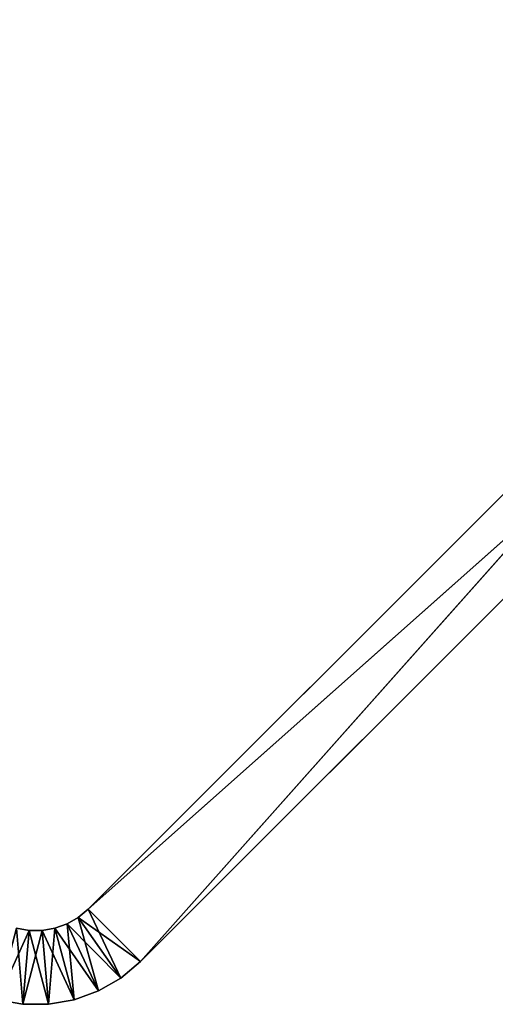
# Model space of a CAD drawing. Extents: x 0 to 13.4, y 0.1 to 1.5.
# Tile 16 of 27: x 1.039 to 1.681, y 0.084 to 1.414. Entities that reach past the tile are written whole.
import ezdxf

# ---------------------------------------------------------------- set-up
doc = ezdxf.new("R2010")
doc.units = 0
doc.header["$LTSCALE"] = 2.54
doc.layers.get('0').update_dxf_attribs({"color": 13, "linetype": 'CONTINUOUS'})

# ---------------------------------------------------------------- blocks, each defined once
blk = doc.blocks.new('MYDELNICZKA_VIW_STL')
at = {"color": 0}
for p, q in [((2.3335, 1.4142, 8.5), (1.1314, 0.2121, 8.5)), ((1.1314, 0.2121), (2.3335, 1.4142)), ((2.3335, 1.4142, 8.5), (1.1314, 0.2121, 8.5)), ((2.3335, 1.4142, 8.5), (1.1314, 0.2121)), ((2.3335, 1.4142, 8.5), (1.1314, 0.2121)), ((1.1314, 0.2121), (2.3335, 1.4142)), ((2.3335, 1.4142), (1.2021, 0.1414)), ((2.3335, 1.4142), (1.2021, 0.1414)), ((1.1314, 0.2121, 8.5), (2.4042, 1.3435, 8.5)), ((1.1314, 0.2121, 8.5), (2.4042, 1.3435, 8.5)), ((1.2021, 0.1414, 8.5), (2.4042, 1.3435, 8.5)), ((2.4042, 1.3435), (1.2021, 0.1414)), ((1.2021, 0.1414, 8.5), (2.4042, 1.3435, 8.5)), ((1.2021, 0.1414, 8.5), (2.4042, 1.3435)), ((1.2021, 0.1414, 8.5), (2.4042, 1.3435)), ((2.4042, 1.3435), (1.2021, 0.1414)), ((1.118, 0.2009, 8.5), (1.1029, 0.1922, 8.5)), ((1.1029, 0.1922), (1.118, 0.2009)), ((1.118, 0.2009), (1.1029, 0.1922, 8.5)), ((1.118, 0.2009, 8.5), (1.1029, 0.1922, 8.5)), ((1.118, 0.2009), (1.1029, 0.1922, 8.5)), ((1.1029, 0.1922), (1.118, 0.2009)), ((1.1314, 0.2121, 8.5), (1.118, 0.2009, 8.5)), ((1.118, 0.2009), (1.1314, 0.2121)), ((1.1314, 0.2121), (1.118, 0.2009, 8.5)), ((1.1314, 0.2121, 8.5), (1.118, 0.2009, 8.5)), ((1.1314, 0.2121), (1.118, 0.2009, 8.5)), ((1.118, 0.2009), (1.1314, 0.2121)), ((1.1452, 0.1016, 8.5), (1.118, 0.2009, 8.5)), ((1.1452, 0.1016, 8.5), (1.118, 0.2009, 8.5)), ((1.1754, 0.119, 8.5), (1.118, 0.2009, 8.5)), ((1.1754, 0.119, 8.5), (1.118, 0.2009, 8.5)), ((1.2021, 0.1414), (1.118, 0.2009)), ((1.2021, 0.1414), (1.118, 0.2009)), ((1.1754, 0.119), (1.118, 0.2009)), ((1.1754, 0.119), (1.118, 0.2009)), ((1.118, 0.2009), (1.118, 0.2009, 8.5)), ((1.118, 0.2009), (1.118, 0.2009, 8.5)), ((1.1314, 0.2121, 8.5), (1.2021, 0.1414, 8.5)), ((1.1754, 0.119, 8.5), (1.1314, 0.2121, 8.5)), ((1.1754, 0.119, 8.5), (1.1314, 0.2121, 8.5)), ((1.1314, 0.2121, 8.5), (1.2021, 0.1414, 8.5)), ((1.1314, 0.2121), (1.2021, 0.1414)), ((1.1314, 0.2121), (1.2021, 0.1414)), ((1.1314, 0.2121), (1.1314, 0.2121, 8.5)), ((1.1314, 0.2121), (1.1314, 0.2121, 8.5)), ((1.1029, 0.1922, 8.5), (1.0865, 0.1863, 8.5)), ((1.0865, 0.1863), (1.1029, 0.1922)), ((1.1029, 0.1922), (1.0865, 0.1863, 8.5)), ((1.1029, 0.1922, 8.5), (1.0865, 0.1863, 8.5)), ((1.1029, 0.1922), (1.0865, 0.1863, 8.5)), ((1.0865, 0.1863), (1.1029, 0.1922)), ((1.1124, 0.0897, 8.5), (1.1029, 0.1922, 8.5)), ((1.1124, 0.0897, 8.5), (1.1029, 0.1922, 8.5)), ((1.1452, 0.1016, 8.5), (1.1029, 0.1922, 8.5)), ((1.1452, 0.1016, 8.5), (1.1029, 0.1922, 8.5)), ((1.1754, 0.119), (1.1029, 0.1922)), ((1.1754, 0.119), (1.1029, 0.1922)), ((1.1452, 0.1016), (1.1029, 0.1922)), ((1.1452, 0.1016), (1.1029, 0.1922)), ((1.1029, 0.1922), (1.1029, 0.1922, 8.5)), ((1.1029, 0.1922), (1.1029, 0.1922, 8.5)), ((1.0089, 0.0897, 8.5), (1.0519, 0.1832, 8.5)), ((1.0089, 0.0897, 8.5), (1.0519, 0.1832, 8.5)), ((1.0519, 0.1832, 8.5), (1.0348, 0.1863, 8.5)), ((1.0432, 0.0836), (1.0348, 0.1863)), ((1.0348, 0.1863), (1.0519, 0.1832)), ((1.0432, 0.0836), (1.0348, 0.1863)), ((1.0519, 0.1832), (1.0348, 0.1863, 8.5)), ((1.0519, 0.1832, 8.5), (1.0348, 0.1863, 8.5)), ((1.0519, 0.1832), (1.0348, 0.1863, 8.5)), ((1.0348, 0.1863), (1.0519, 0.1832)), ((1.0432, 0.0836, 8.5), (1.0519, 0.1832, 8.5)), ((1.0432, 0.0836, 8.5), (1.0519, 0.1832, 8.5)), ((1.0432, 0.0836, 8.5), (1.0694, 0.1832, 8.5)), ((1.0432, 0.0836, 8.5), (1.0694, 0.1832, 8.5)), ((1.0432, 0.0836), (1.0519, 0.1832)), ((1.0432, 0.0836), (1.0519, 0.1832)), ((1.0694, 0.1832, 8.5), (1.0519, 0.1832, 8.5)), ((1.0781, 0.0836), (1.0519, 0.1832)), ((1.0519, 0.1832), (1.0694, 0.1832)), ((1.0781, 0.0836), (1.0519, 0.1832)), ((1.0694, 0.1832), (1.0519, 0.1832, 8.5)), ((1.0694, 0.1832, 8.5), (1.0519, 0.1832, 8.5)), ((1.0694, 0.1832), (1.0519, 0.1832, 8.5)), ((1.0519, 0.1832), (1.0694, 0.1832)), ((1.0519, 0.1832), (1.0519, 0.1832, 8.5)), ((1.0519, 0.1832), (1.0519, 0.1832, 8.5)), ((1.0865, 0.1863, 8.5), (1.0694, 0.1832, 8.5)), ((1.0694, 0.1832), (1.0865, 0.1863)), ((1.0865, 0.1863), (1.0694, 0.1832, 8.5)), ((1.0865, 0.1863, 8.5), (1.0694, 0.1832, 8.5)), ((1.0865, 0.1863), (1.0694, 0.1832, 8.5)), ((1.0694, 0.1832), (1.0865, 0.1863)), ((1.0781, 0.0836, 8.5), (1.0694, 0.1832, 8.5)), ((1.0781, 0.0836, 8.5), (1.0694, 0.1832, 8.5)), ((1.1124, 0.0897), (1.0694, 0.1832)), ((1.1124, 0.0897), (1.0694, 0.1832)), ((1.0781, 0.0836), (1.0694, 0.1832)), ((1.0781, 0.0836), (1.0694, 0.1832)), ((1.0694, 0.1832), (1.0694, 0.1832, 8.5)), ((1.0694, 0.1832), (1.0694, 0.1832, 8.5)), ((1.0781, 0.0836, 8.5), (1.0865, 0.1863, 8.5)), ((1.0781, 0.0836, 8.5), (1.0865, 0.1863, 8.5)), ((1.1124, 0.0897, 8.5), (1.0865, 0.1863, 8.5)), ((1.1124, 0.0897, 8.5), (1.0865, 0.1863, 8.5)), ((1.1452, 0.1016), (1.0865, 0.1863)), ((1.1452, 0.1016), (1.0865, 0.1863)), ((1.1124, 0.0897), (1.0865, 0.1863)), ((1.1124, 0.0897), (1.0865, 0.1863)), ((1.0865, 0.1863), (1.0865, 0.1863, 8.5)), ((1.0865, 0.1863), (1.0865, 0.1863, 8.5)), ((1.1754, 0.119, 8.5), (1.2021, 0.1414, 8.5)), ((1.2021, 0.1414), (1.1754, 0.119)), ((1.2021, 0.1414), (1.1754, 0.119)), ((1.2021, 0.1414), (1.1754, 0.119, 8.5)), ((1.2021, 0.1414), (1.1754, 0.119, 8.5)), ((1.1754, 0.119, 8.5), (1.2021, 0.1414, 8.5)), ((1.2021, 0.1414), (1.2021, 0.1414, 8.5)), ((1.2021, 0.1414), (1.2021, 0.1414, 8.5)), ((1.1452, 0.1016, 8.5), (1.1754, 0.119, 8.5)), ((1.1754, 0.119), (1.1452, 0.1016)), ((1.1754, 0.119), (1.1452, 0.1016)), ((1.1754, 0.119), (1.1452, 0.1016, 8.5)), ((1.1754, 0.119), (1.1452, 0.1016, 8.5)), ((1.1452, 0.1016, 8.5), (1.1754, 0.119, 8.5)), ((1.1754, 0.119), (1.1754, 0.119, 8.5)), ((1.1754, 0.119), (1.1754, 0.119, 8.5)), ((1.1124, 0.0897, 8.5), (1.1452, 0.1016, 8.5)), ((1.1452, 0.1016), (1.1124, 0.0897)), ((1.1452, 0.1016), (1.1124, 0.0897)), ((1.1452, 0.1016), (1.1124, 0.0897, 8.5)), ((1.1452, 0.1016), (1.1124, 0.0897, 8.5)), ((1.1124, 0.0897, 8.5), (1.1452, 0.1016, 8.5)), ((1.1452, 0.1016), (1.1452, 0.1016, 8.5)), ((1.1452, 0.1016), (1.1452, 0.1016, 8.5)), ((1.0089, 0.0897, 8.5), (1.0432, 0.0836, 8.5)), ((1.0432, 0.0836), (1.0089, 0.0897)), ((1.0432, 0.0836), (1.0089, 0.0897)), ((1.0432, 0.0836), (1.0089, 0.0897, 8.5)), ((1.0432, 0.0836), (1.0089, 0.0897, 8.5)), ((1.0089, 0.0897, 8.5), (1.0432, 0.0836, 8.5)), ((1.0432, 0.0836, 8.5), (1.0781, 0.0836, 8.5)), ((1.0781, 0.0836), (1.0432, 0.0836)), ((1.0432, 0.0836), (1.0432, 0.0836, 8.5)), ((1.0432, 0.0836), (1.0432, 0.0836, 8.5)), ((1.0781, 0.0836), (1.0432, 0.0836)), ((1.0781, 0.0836), (1.0432, 0.0836, 8.5)), ((1.0781, 0.0836), (1.0432, 0.0836, 8.5)), ((1.0432, 0.0836, 8.5), (1.0781, 0.0836, 8.5)), ((1.0781, 0.0836, 8.5), (1.1124, 0.0897, 8.5)), ((1.1124, 0.0897), (1.0781, 0.0836)), ((1.1124, 0.0897), (1.0781, 0.0836)), ((1.1124, 0.0897), (1.0781, 0.0836, 8.5)), ((1.1124, 0.0897), (1.0781, 0.0836, 8.5)), ((1.0781, 0.0836, 8.5), (1.1124, 0.0897, 8.5)), ((1.0781, 0.0836), (1.0781, 0.0836, 8.5)), ((1.0781, 0.0836), (1.0781, 0.0836, 8.5)), ((1.1124, 0.0897), (1.1124, 0.0897, 8.5)), ((1.1124, 0.0897), (1.1124, 0.0897, 8.5))]:
    blk.add_line(p, q, dxfattribs=at)
mesh = blk.add_polyface(dxfattribs=at)
corners = [(2.4042, 1.3435, 8.5), (2.3335, 1.4142, 8.5), (1.1314, 0.2121, 8.5)]
mesh.append_faces([[corners[k] for k in face] for face in [(0, 1, 2)]], dxfattribs={"color": 0})
mesh = blk.add_polyface(dxfattribs=at)
corners = [(2.3335, 1.4142), (1.2021, 0.1414), (1.1314, 0.2121)]
mesh.append_faces([[corners[k] for k in face] for face in [(0, 1, 2)]], dxfattribs={"color": 0})
mesh = blk.add_polyface(dxfattribs=at)
corners = [(2.3335, 1.4142, 8.5), (1.1314, 0.2121), (1.1314, 0.2121, 8.5)]
mesh.append_faces([[corners[k] for k in face] for face in [(0, 1, 2)]], dxfattribs={"color": 0})
mesh = blk.add_polyface(dxfattribs=at)
corners = [(2.3335, 1.4142), (1.1314, 0.2121), (2.3335, 1.4142, 8.5)]
mesh.append_faces([[corners[k] for k in face] for face in [(0, 1, 2)]], dxfattribs={"color": 0})
mesh = blk.add_polyface(dxfattribs=at)
corners = [(2.4042, 1.3435), (1.2021, 0.1414), (2.3335, 1.4142)]
mesh.append_faces([[corners[k] for k in face] for face in [(0, 1, 2)]], dxfattribs={"color": 0})
mesh = blk.add_polyface(dxfattribs=at)
corners = [(2.4042, 1.3435, 8.5), (1.1314, 0.2121, 8.5), (1.2021, 0.1414, 8.5)]
mesh.append_faces([[corners[k] for k in face] for face in [(0, 1, 2)]], dxfattribs={"color": 0})
mesh = blk.add_polyface(dxfattribs=at)
corners = [(1.2021, 0.1414, 8.5), (2.4042, 1.3435), (2.4042, 1.3435, 8.5)]
mesh.append_faces([[corners[k] for k in face] for face in [(0, 1, 2)]], dxfattribs={"color": 0})
mesh = blk.add_polyface(dxfattribs=at)
corners = [(1.2021, 0.1414, 8.5), (1.2021, 0.1414), (2.4042, 1.3435)]
mesh.append_faces([[corners[k] for k in face] for face in [(0, 1, 2)]], dxfattribs={"color": 0})
mesh = blk.add_polyface(dxfattribs=at)
corners = [(1.1452, 0.1016, 8.5), (1.118, 0.2009, 8.5), (1.1029, 0.1922, 8.5)]
mesh.append_faces([[corners[k] for k in face] for face in [(0, 1, 2)]], dxfattribs={"color": 0})
mesh = blk.add_polyface(dxfattribs=at)
corners = [(1.1754, 0.119), (1.1029, 0.1922), (1.118, 0.2009)]
mesh.append_faces([[corners[k] for k in face] for face in [(0, 1, 2)]], dxfattribs={"color": 0})
mesh = blk.add_polyface(dxfattribs=at)
corners = [(1.118, 0.2009, 8.5), (1.118, 0.2009), (1.1029, 0.1922, 8.5)]
mesh.append_faces([[corners[k] for k in face] for face in [(0, 1, 2)]], dxfattribs={"color": 0})
mesh = blk.add_polyface(dxfattribs=at)
corners = [(1.1029, 0.1922, 8.5), (1.118, 0.2009), (1.1029, 0.1922)]
mesh.append_faces([[corners[k] for k in face] for face in [(0, 1, 2)]], dxfattribs={"color": 0})
mesh = blk.add_polyface(dxfattribs=at)
corners = [(1.1754, 0.119, 8.5), (1.1314, 0.2121, 8.5), (1.118, 0.2009, 8.5)]
mesh.append_faces([[corners[k] for k in face] for face in [(0, 1, 2)]], dxfattribs={"color": 0})
mesh = blk.add_polyface(dxfattribs=at)
corners = [(1.2021, 0.1414), (1.118, 0.2009), (1.1314, 0.2121)]
mesh.append_faces([[corners[k] for k in face] for face in [(0, 1, 2)]], dxfattribs={"color": 0})
mesh = blk.add_polyface(dxfattribs=at)
corners = [(1.1314, 0.2121, 8.5), (1.1314, 0.2121), (1.118, 0.2009, 8.5)]
mesh.append_faces([[corners[k] for k in face] for face in [(0, 1, 2)]], dxfattribs={"color": 0})
mesh = blk.add_polyface(dxfattribs=at)
corners = [(1.118, 0.2009, 8.5), (1.1314, 0.2121), (1.118, 0.2009)]
mesh.append_faces([[corners[k] for k in face] for face in [(0, 1, 2)]], dxfattribs={"color": 0})
mesh = blk.add_polyface(dxfattribs=at)
corners = [(1.1754, 0.119, 8.5), (1.118, 0.2009, 8.5), (1.1452, 0.1016, 8.5)]
mesh.append_faces([[corners[k] for k in face] for face in [(0, 1, 2)]], dxfattribs={"color": 0})
mesh = blk.add_polyface(dxfattribs=at)
corners = [(1.2021, 0.1414), (1.1754, 0.119), (1.118, 0.2009)]
mesh.append_faces([[corners[k] for k in face] for face in [(0, 1, 2)]], dxfattribs={"color": 0})
mesh = blk.add_polyface(dxfattribs=at)
corners = [(1.2021, 0.1414, 8.5), (1.1314, 0.2121, 8.5), (1.1754, 0.119, 8.5)]
mesh.append_faces([[corners[k] for k in face] for face in [(0, 1, 2)]], dxfattribs={"color": 0})
mesh = blk.add_polyface(dxfattribs=at)
corners = [(1.1124, 0.0897, 8.5), (1.1029, 0.1922, 8.5), (1.0865, 0.1863, 8.5)]
mesh.append_faces([[corners[k] for k in face] for face in [(0, 1, 2)]], dxfattribs={"color": 0})
mesh = blk.add_polyface(dxfattribs=at)
corners = [(1.1452, 0.1016), (1.0865, 0.1863), (1.1029, 0.1922)]
mesh.append_faces([[corners[k] for k in face] for face in [(0, 1, 2)]], dxfattribs={"color": 0})
mesh = blk.add_polyface(dxfattribs=at)
corners = [(1.1029, 0.1922, 8.5), (1.1029, 0.1922), (1.0865, 0.1863, 8.5)]
mesh.append_faces([[corners[k] for k in face] for face in [(0, 1, 2)]], dxfattribs={"color": 0})
mesh = blk.add_polyface(dxfattribs=at)
corners = [(1.0865, 0.1863, 8.5), (1.1029, 0.1922), (1.0865, 0.1863)]
mesh.append_faces([[corners[k] for k in face] for face in [(0, 1, 2)]], dxfattribs={"color": 0})
mesh = blk.add_polyface(dxfattribs=at)
corners = [(1.1452, 0.1016, 8.5), (1.1029, 0.1922, 8.5), (1.1124, 0.0897, 8.5)]
mesh.append_faces([[corners[k] for k in face] for face in [(0, 1, 2)]], dxfattribs={"color": 0})
mesh = blk.add_polyface(dxfattribs=at)
corners = [(1.1754, 0.119), (1.1452, 0.1016), (1.1029, 0.1922)]
mesh.append_faces([[corners[k] for k in face] for face in [(0, 1, 2)]], dxfattribs={"color": 0})
mesh = blk.add_polyface(dxfattribs=at)
corners = [(1.0519, 0.1832, 8.5), (1.0348, 0.1863, 8.5), (1.0089, 0.0897, 8.5)]
mesh.append_faces([[corners[k] for k in face] for face in [(0, 1, 2)]], dxfattribs={"color": 0})
mesh = blk.add_polyface(dxfattribs=at)
corners = [(1.0432, 0.0836), (1.0089, 0.0897), (1.0348, 0.1863)]
mesh.append_faces([[corners[k] for k in face] for face in [(0, 1, 2)]], dxfattribs={"color": 0})
mesh = blk.add_polyface(dxfattribs=at)
corners = [(1.0519, 0.1832, 8.5), (1.0089, 0.0897, 8.5), (1.0432, 0.0836, 8.5)]
mesh.append_faces([[corners[k] for k in face] for face in [(0, 1, 2)]], dxfattribs={"color": 0})
mesh = blk.add_polyface(dxfattribs=at)
corners = [(1.0519, 0.1832), (1.0432, 0.0836), (1.0348, 0.1863)]
mesh.append_faces([[corners[k] for k in face] for face in [(0, 1, 2)]], dxfattribs={"color": 0})
mesh = blk.add_polyface(dxfattribs=at)
corners = [(1.0519, 0.1832, 8.5), (1.0519, 0.1832), (1.0348, 0.1863, 8.5)]
mesh.append_faces([[corners[k] for k in face] for face in [(0, 1, 2)]], dxfattribs={"color": 0})
mesh = blk.add_polyface(dxfattribs=at)
corners = [(1.0348, 0.1863, 8.5), (1.0519, 0.1832), (1.0348, 0.1863)]
mesh.append_faces([[corners[k] for k in face] for face in [(0, 1, 2)]], dxfattribs={"color": 0})
mesh = blk.add_polyface(dxfattribs=at)
corners = [(1.0694, 0.1832, 8.5), (1.0519, 0.1832, 8.5), (1.0432, 0.0836, 8.5)]
mesh.append_faces([[corners[k] for k in face] for face in [(0, 1, 2)]], dxfattribs={"color": 0})
mesh = blk.add_polyface(dxfattribs=at)
corners = [(1.0781, 0.0836, 8.5), (1.0694, 0.1832, 8.5), (1.0432, 0.0836, 8.5)]
mesh.append_faces([[corners[k] for k in face] for face in [(0, 1, 2)]], dxfattribs={"color": 0})
mesh = blk.add_polyface(dxfattribs=at)
corners = [(1.0781, 0.0836), (1.0432, 0.0836), (1.0519, 0.1832)]
mesh.append_faces([[corners[k] for k in face] for face in [(0, 1, 2)]], dxfattribs={"color": 0})
mesh = blk.add_polyface(dxfattribs=at)
corners = [(1.0781, 0.0836), (1.0519, 0.1832), (1.0694, 0.1832)]
mesh.append_faces([[corners[k] for k in face] for face in [(0, 1, 2)]], dxfattribs={"color": 0})
mesh = blk.add_polyface(dxfattribs=at)
corners = [(1.0694, 0.1832, 8.5), (1.0694, 0.1832), (1.0519, 0.1832, 8.5)]
mesh.append_faces([[corners[k] for k in face] for face in [(0, 1, 2)]], dxfattribs={"color": 0})
mesh = blk.add_polyface(dxfattribs=at)
corners = [(1.0519, 0.1832, 8.5), (1.0694, 0.1832), (1.0519, 0.1832)]
mesh.append_faces([[corners[k] for k in face] for face in [(0, 1, 2)]], dxfattribs={"color": 0})
mesh = blk.add_polyface(dxfattribs=at)
corners = [(1.0865, 0.1863, 8.5), (1.0694, 0.1832, 8.5), (1.0781, 0.0836, 8.5)]
mesh.append_faces([[corners[k] for k in face] for face in [(0, 1, 2)]], dxfattribs={"color": 0})
mesh = blk.add_polyface(dxfattribs=at)
corners = [(1.1124, 0.0897), (1.0694, 0.1832), (1.0865, 0.1863)]
mesh.append_faces([[corners[k] for k in face] for face in [(0, 1, 2)]], dxfattribs={"color": 0})
mesh = blk.add_polyface(dxfattribs=at)
corners = [(1.0865, 0.1863, 8.5), (1.0865, 0.1863), (1.0694, 0.1832, 8.5)]
mesh.append_faces([[corners[k] for k in face] for face in [(0, 1, 2)]], dxfattribs={"color": 0})
mesh = blk.add_polyface(dxfattribs=at)
corners = [(1.0694, 0.1832, 8.5), (1.0865, 0.1863), (1.0694, 0.1832)]
mesh.append_faces([[corners[k] for k in face] for face in [(0, 1, 2)]], dxfattribs={"color": 0})
mesh = blk.add_polyface(dxfattribs=at)
corners = [(1.1124, 0.0897), (1.0781, 0.0836), (1.0694, 0.1832)]
mesh.append_faces([[corners[k] for k in face] for face in [(0, 1, 2)]], dxfattribs={"color": 0})
mesh = blk.add_polyface(dxfattribs=at)
corners = [(1.1124, 0.0897, 8.5), (1.0865, 0.1863, 8.5), (1.0781, 0.0836, 8.5)]
mesh.append_faces([[corners[k] for k in face] for face in [(0, 1, 2)]], dxfattribs={"color": 0})
mesh = blk.add_polyface(dxfattribs=at)
corners = [(1.1452, 0.1016), (1.1124, 0.0897), (1.0865, 0.1863)]
mesh.append_faces([[corners[k] for k in face] for face in [(0, 1, 2)]], dxfattribs={"color": 0})
mesh = blk.add_polyface(dxfattribs=at)
corners = [(1.1754, 0.119, 8.5), (1.1754, 0.119), (1.2021, 0.1414)]
mesh.append_faces([[corners[k] for k in face] for face in [(0, 1, 2)]], dxfattribs={"color": 0})
mesh = blk.add_polyface(dxfattribs=at)
corners = [(1.1754, 0.119, 8.5), (1.2021, 0.1414), (1.2021, 0.1414, 8.5)]
mesh.append_faces([[corners[k] for k in face] for face in [(0, 1, 2)]], dxfattribs={"color": 0})
mesh = blk.add_polyface(dxfattribs=at)
corners = [(1.1452, 0.1016, 8.5), (1.1452, 0.1016), (1.1754, 0.119)]
mesh.append_faces([[corners[k] for k in face] for face in [(0, 1, 2)]], dxfattribs={"color": 0})
mesh = blk.add_polyface(dxfattribs=at)
corners = [(1.1452, 0.1016, 8.5), (1.1754, 0.119), (1.1754, 0.119, 8.5)]
mesh.append_faces([[corners[k] for k in face] for face in [(0, 1, 2)]], dxfattribs={"color": 0})
mesh = blk.add_polyface(dxfattribs=at)
corners = [(1.1124, 0.0897, 8.5), (1.1124, 0.0897), (1.1452, 0.1016)]
mesh.append_faces([[corners[k] for k in face] for face in [(0, 1, 2)]], dxfattribs={"color": 0})
mesh = blk.add_polyface(dxfattribs=at)
corners = [(1.1124, 0.0897, 8.5), (1.1452, 0.1016), (1.1452, 0.1016, 8.5)]
mesh.append_faces([[corners[k] for k in face] for face in [(0, 1, 2)]], dxfattribs={"color": 0})
mesh = blk.add_polyface(dxfattribs=at)
corners = [(1.0089, 0.0897, 8.5), (1.0089, 0.0897), (1.0432, 0.0836)]
mesh.append_faces([[corners[k] for k in face] for face in [(0, 1, 2)]], dxfattribs={"color": 0})
mesh = blk.add_polyface(dxfattribs=at)
corners = [(1.0089, 0.0897, 8.5), (1.0432, 0.0836), (1.0432, 0.0836, 8.5)]
mesh.append_faces([[corners[k] for k in face] for face in [(0, 1, 2)]], dxfattribs={"color": 0})
mesh = blk.add_polyface(dxfattribs=at)
corners = [(1.0432, 0.0836, 8.5), (1.0432, 0.0836), (1.0781, 0.0836)]
mesh.append_faces([[corners[k] for k in face] for face in [(0, 1, 2)]], dxfattribs={"color": 0})
mesh = blk.add_polyface(dxfattribs=at)
corners = [(1.0432, 0.0836, 8.5), (1.0781, 0.0836), (1.0781, 0.0836, 8.5)]
mesh.append_faces([[corners[k] for k in face] for face in [(0, 1, 2)]], dxfattribs={"color": 0})
mesh = blk.add_polyface(dxfattribs=at)
corners = [(1.0781, 0.0836, 8.5), (1.0781, 0.0836), (1.1124, 0.0897)]
mesh.append_faces([[corners[k] for k in face] for face in [(0, 1, 2)]], dxfattribs={"color": 0})
mesh = blk.add_polyface(dxfattribs=at)
corners = [(1.0781, 0.0836, 8.5), (1.1124, 0.0897), (1.1124, 0.0897, 8.5)]
mesh.append_faces([[corners[k] for k in face] for face in [(0, 1, 2)]], dxfattribs={"color": 0})

msp = doc.modelspace()

# ---------------------------------------------------------------- block references
at = {"color": 0}
msp.add_blockref('MYDELNICZKA_VIW_STL', (0, 0), dxfattribs=at)

doc.saveas('drawing.dxf')
